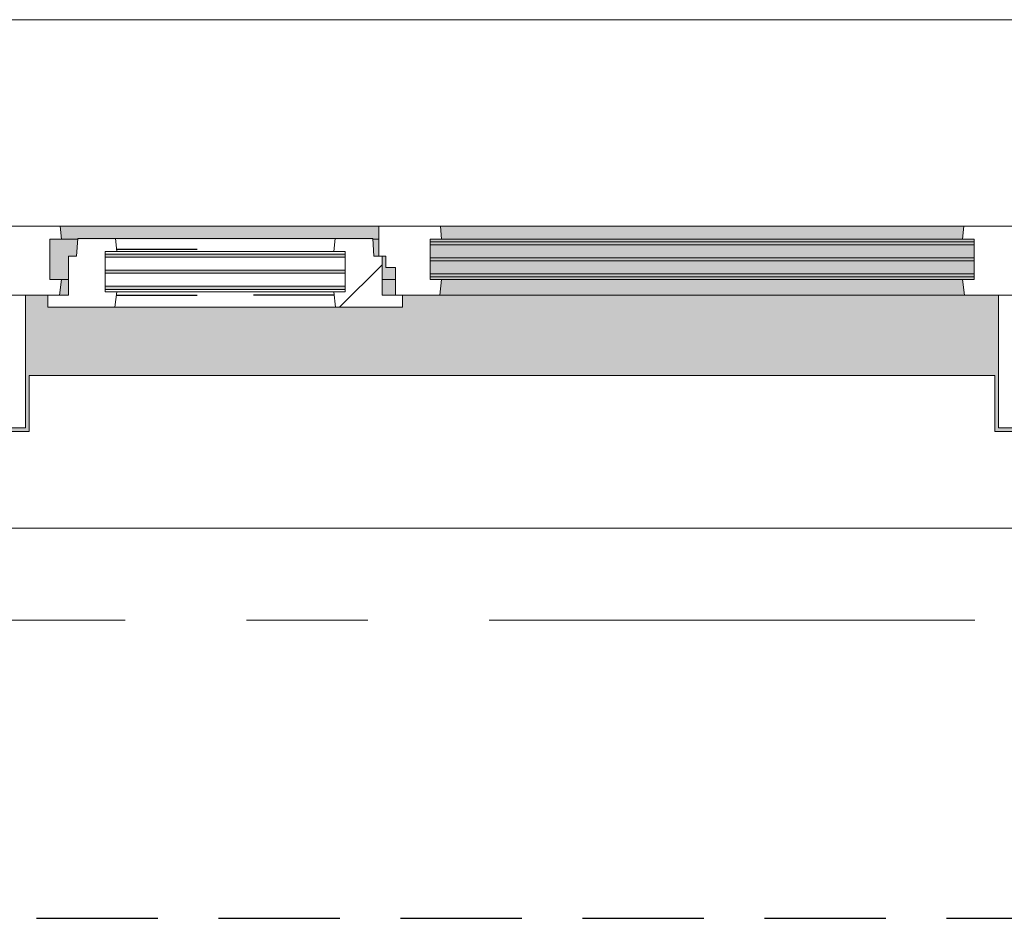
# Model space of a CAD drawing. Extents: x 3176 to 58266, y 1852 to 38199.
# Tile 217 of 256: x 41456 to 42744, y 35438 to 36613. Entities that reach past the tile are written whole.
import ezdxf

# ---------------------------------------------------------------- set-up
doc = ezdxf.new("R2010")
doc.units = 0
doc.header["$LTSCALE"] = 50
for name, pattern in [('HIDDEN2', [4.7625, 3.175, -1.5875]), ('Onderlegger 1e verdieping$0$gestippeld', [6.35, 3.175, -3.175]), ('Onderlegger 1e verdieping$0$stramien', [22.225, 12.7, -3.175, 3.175, -3.175])]:
    doc.linetypes.add(name, pattern=pattern)
doc.layers.get('0').update_dxf_attribs({"linetype": 'CONTINUOUS'})
doc.layers.add('IWTEKST', color=2, linetype='CONTINUOUS')
for name, color, linetype, lineweight in [('Onderlegger 1e verdieping$0$A-GLAZ', 8, 'CONTINUOUS', 25), ('Onderlegger 1e verdieping$0$A-GLAZ-GLAS', 8, 'CONTINUOUS', 25), ('Onderlegger 1e verdieping$0$S-GRID', 8, 'CONTINUOUS', 18)]:
    doc.layers.add(name, color=color, linetype=linetype, lineweight=lineweight)
pattern_1 = [(225, (42099.93, 36403.2), (212.132, -212.132), [])]

# ---------------------------------------------------------------- blocks, each defined once
blk = doc.blocks.new('Onderlegger 1e verdieping$0$31_KA_Houten kozijn metselwerkgevel met draaiend deel verdieping - 31_KA_Houten kozijn metselwerkgevel met draaiend deel verdieping-V195-Plotview 1e Verdieping - schaal 1 op 100')
at = {"layer": 'Onderlegger 1e verdieping$0$A-GLAZ'}
blk.add_hatch(color=256, dxfattribs=at).paths.add_polyline_path([(656.5, 328.5), (631.5, 328.5), (631.5, 255), (-631.5, 255), (-631.5, 328.5), (-656.5, 328.5), (-656.5, 323.5), (-636.5, 323.5), (-636.5, 150), (143, 150), (143, 166), (607, 166), (607, 150), (636.5, 150), (636.5, 323.5), (656.5, 323.5)], flags=0)
at = {"layer": 'Onderlegger 1e verdieping$0$A-GLAZ', "lineweight": 18}
h = blk.add_hatch(dxfattribs=at)
h.set_pattern_fill('FP_271', color=256, style=0, pattern_type=2)
h.set_pattern_definition(pattern_1)
h.paths.add_polyline_path([(607, 150), (591.8, 150), (589.5, 129.8), (604.5, 129.8), (604.5, 77), (589.5, 77), (591.1, 60), (656.5, 60), (656.5, 150)], flags=0)
h.paths.add_polyline_path([(-656.5, 150), (-656.5, 60), (-591.1, 60), (-589.5, 77), (-604.5, 77), (-604.5, 129.8), (-589.5, 129.8), (-591.8, 150)], flags=0)
at = {"layer": 'Onderlegger 1e verdieping$0$A-GLAZ'}
h = blk.add_hatch(color=256, dxfattribs=at)
h.paths.add_polyline_path([(170, 150), (152.5, 150), (152.5, 129.8), (170, 129.8), (170, 145.8)], flags=0)
h.paths.add_polyline_path([(-591.8, 150), (-589.5, 129.8), (92, 129.8), (94.3, 150), (-589.5, 150)], flags=0)
h.paths.add_polyline_path([(591.8, 150), (580, 150), (580, 129.8), (589.5, 129.8), (591.3, 145.8)], flags=0)
h = blk.add_hatch(color=256, dxfattribs=at)
h.paths.add_polyline_path([(92, 129.8), (-604.5, 129.8), (-604.5, 126.3), (107, 126.3), (107, 129.8), (94.3, 129.8)], flags=0)
h.paths.add_polyline_path([(604.5, 129.8), (580, 129.8), (580, 99), (569.5, 99), (567.9, 77), (604.5, 77)], flags=0)
h.paths.add_polyline_path([(170, 129.8), (152.5, 129.8), (152.5, 114), (165, 114), (165, 99), (170, 99), (170, 126.3)], flags=0)
h.paths.add_polyline_path([(-301.8, 122.3), (-604.5, 122.3), (-604.5, 105.3), (107, 105.3), (107, 122.3), (-35.3, 122.3)], flags=0)
h.paths.add_polyline_path([(-301.8, 101.3), (-604.5, 101.3), (-604.5, 84.3), (107, 84.3), (107, 101.3), (-35.3, 101.3)], flags=0)
h.paths.add_polyline_path([(174, 99), (174, 77), (182.1, 77), (180.5, 99)], flags=0)
h.paths.add_polyline_path([(-594.4, 80.3), (-604.5, 80.3), (-604.5, 77), (107, 77), (107, 80.3), (-591.8, 80.3)], flags=0)
at = {"layer": 'Onderlegger 1e verdieping$0$A-GLAZ', "lineweight": 18}
h = blk.add_hatch(dxfattribs=at)
h.set_pattern_fill('FP_271', color=256, style=0, pattern_type=2)
h.set_pattern_definition(pattern_1)
h.paths.add_polyline_path([(-656.5, 76.9), (-688.5, 76.9), (-688.5, -180.1), (-706.5, -180.1), (-706.5, -210.1), (-673.9, -210.1), (-664.2, 56.9), (-656.5, 56.9)], flags=0)
at = {"layer": 'Onderlegger 1e verdieping$0$A-GLAZ'}
h = blk.add_hatch(color=256, dxfattribs=at)
h.paths.add_polyline_path([(589.5, 77), (174, 77), (174, 60), (591.1, 60)], flags=0)
h.paths.add_polyline_path([(92, 77), (-589.5, 77), (-591.1, 60), (93.6, 60), (93.1, 65.7)], flags=0)
at = {"layer": 'Onderlegger 1e verdieping$0$A-GLAZ', "lineweight": 18}
h = blk.add_hatch(dxfattribs=at)
h.set_pattern_fill('FP_271', color=256, style=0, pattern_type=2)
h.set_pattern_definition(pattern_1)
h.paths.add_polyline_path([(656.5, 76.9), (656.5, 56.9), (664.2, 56.9), (673.9, -210.1), (706.5, -210.1), (706.5, -180.1), (688.5, -180.1), (688.5, 76.9)], flags=0)
for p, q in [((-656.5, 323.5), (-656.5, 328.5)), ((-636.5, 323.5), (-656.5, 323.5)), ((-656.5, 323.5), (-656.5, 150)), ((-636.5, 150), (-636.5, 323.5)), ((636.5, 323.5), (636.5, 150)), ((656.5, 323.5), (636.5, 323.5)), ((656.5, 328.5), (656.5, 323.5)), ((656.5, 150), (656.5, 323.5)), ((-656.5, 150), (-636.5, 150)), ((-591.8, 150), (-656.5, 150)), ((-656.5, 150), (-656.5, 60)), ((94.3, 150), (-591.8, 150)), ((-589.5, 129.8), (-591.8, 150)), ((94.3, 150), (92, 129.8)), ((143, 150), (94.3, 150)), ((152.5, 114), (152.5, 150)), ((591.8, 150), (589.5, 129.8)), ((656.5, 150), (607, 150)), ((636.5, 150), (656.5, 150)), ((656.5, 60), (656.5, 150)), ((-604.5, 126.3), (-604.5, 129.8)), ((-604.5, 129.8), (-589.5, 129.8)), ((-589.5, 129.8), (92, 129.8)), ((92, 129.8), (107, 129.8)), ((107, 129.8), (107, 126.3)), ((152.5, 129.8), (170, 129.8)), ((580, 129.8), (589.5, 129.8)), ((589.5, 129.8), (604.5, 129.8)), ((604.5, 129.8), (604.5, 77)), ((-604.5, 105.3), (-604.5, 122.3)), ((107, 122.3), (107, 105.3)), ((165, 114), (152.5, 114)), ((165, 99), (165, 114)), ((-688.5, 94.9), (-688.5, 76.9)), ((-604.5, 84.3), (-604.5, 101.3)), ((107, 101.3), (107, 84.3)), ((170, 99), (165, 99)), ((174, 60), (174, 99)), ((688.5, 76.9), (688.5, 94.9)), ((-604.5, 77), (-604.5, 80.3)), ((107, 80.3), (107, 77)), ((-656.5, 76.9), (-688.5, 76.9)), ((-688.5, 76.9), (-688.5, -180.1)), ((-656.5, 56.9), (-656.5, 76.9)), ((-589.5, 77), (-604.5, 77)), ((-591.1, 60), (-589.5, 77)), ((92, 77), (-589.5, 77)), ((107, 77), (92, 77)), ((92, 77), (93.6, 60)), ((182.1, 77), (174, 77)), ((589.5, 77), (567.9, 77)), ((604.5, 77), (589.5, 77)), ((589.5, 77), (591.1, 60)), ((656.5, 76.9), (688.5, 76.9)), ((656.5, 56.9), (656.5, 76.9)), ((688.5, 76.9), (688.5, -180.1)), ((-673.9, -210.1), (-664.2, 56.9)), ((-664.2, 56.9), (-656.5, 56.9)), ((-656.5, 60), (-591.1, 60)), ((-591.1, 60), (93.6, 60)), ((93.6, 60), (174, 60)), ((174, 60), (591.1, 60)), ((591.1, 60), (656.5, 60)), ((664.2, 56.9), (656.5, 56.9)), ((673.9, -210.1), (664.2, 56.9)), ((-688.5, -180.1), (-706.5, -180.1)), ((-706.5, -180.1), (-706.5, -210.1)), ((688.5, -180.1), (706.5, -180.1)), ((706.5, -180.1), (706.5, -210.1)), ((-706.5, -210.1), (-673.9, -210.1)), ((673.9, -210.1), (-673.9, -210.1)), ((706.5, -210.1), (673.9, -210.1))]:
    blk.add_line(p, q, dxfattribs=at)
blk = doc.blocks.new('Onderlegger 1e verdieping$0$31_KA_Houten kozijn metselwerkgevel triple glas - Type-9950171-Plotview 1e Verdieping - schaal 1 op 100')
at = {"layer": 'Onderlegger 1e verdieping$0$A-GLAZ'}
for points in [[(64.3, 0), (0, 0), (0, -4), (711.5, -4), (711.5, 0), (330.9, 0)], [(711.5, -21), (0, -21), (0, -25), (711.5, -25)], [(597.4, -42), (0, -42), (0, -46), (711.5, -46), (711.5, -42)]]:
    blk.add_hatch(color=256, dxfattribs=at).paths.add_polyline_path(points, flags=0)
at = {"layer": 'Onderlegger 1e verdieping$0$A-GLAZ', "lineweight": 18}
for p, q in [((711.5, 0), (0, 0)), ((0, 0), (0, -4)), ((711.5, -4), (711.5, 0)), ((0, -4), (711.5, -4)), ((711.5, -21), (0, -21)), ((0, -21), (0, -25)), ((0, -25), (711.5, -25)), ((711.5, -25), (711.5, -21)), ((711.5, -42), (0, -42)), ((0, -42), (0, -46)), ((0, -46), (711.5, -46)), ((711.5, -46), (711.5, -42))]:
    blk.add_line(p, q, dxfattribs=at)
blk = doc.blocks.new('Onderlegger 1e verdieping$0$31_KA_Houten kozijn draaiend deel metselwerkgevel - Type-V203-Plotview 1e Verdieping - schaal 1 op 100')
at = {"layer": 'Onderlegger 1e verdieping$0$A-GLAZ-GLAS', "lineweight": 18}
h = blk.add_hatch(dxfattribs=at)
h.set_pattern_fill('FP_275', color=256, style=0, pattern_type=2)
h.set_pattern_definition([(225, (41929.9, 36253.2), (707.107, -707.107), []), (315, (41929.9, 36253.2), (707.107, 707.107), [])])
h.paths.add_polyline_path([(437, 16), (349.3, 16), (347, -4.2), (362, -4.2), (362, -57), (347, -57), (348.6, -74), (397.8, -74), (399.5, -51), (410, -51), (410, 0), (437, 0)], flags=0)
h.paths.add_polyline_path([(60.7, 16), (-27, 16), (-27, 0), (0, 0), (0, -51), (10.5, -51), (12.2, -74), (61.4, -74), (63, -57), (48, -57), (48, -4.2), (63, -4.2), (61.3, 10.7)], flags=0)
at = {"layer": 'Onderlegger 1e verdieping$0$A-GLAZ', "lineweight": 18}
for p, q in [((60.7, 16), (-27, 16)), ((-27, 16), (-27, 0)), ((63, -4.2), (60.7, 16)), ((349.3, 16), (60.7, 16)), ((349.3, 16), (347, -4.2)), ((437, 16), (349.3, 16)), ((437, 0), (437, 16)), ((410, 0), (437, 0)), ((-27, 0), (0, 0)), ((0, 0), (0, -51)), ((48, -7.5), (48, -4.2)), ((48, -4.2), (63, -4.2)), ((48, -28.5), (48, -11.5)), ((63, -4.2), (347, -4.2)), ((347, -4.2), (362, -4.2)), ((362, -4.2), (362, -7.5)), ((362, -11.5), (362, -28.5)), ((410, -51), (410, 0)), ((48, -49.5), (48, -32.5)), ((362, -32.5), (362, -49.5)), ((0, -51), (10.5, -51)), ((10.5, -51), (12.2, -74)), ((397.8, -74), (399.5, -51)), ((399.5, -51), (410, -51)), ((48, -57), (48, -53.5)), ((63, -57), (48, -57)), ((61.4, -74), (63, -57)), ((347, -57), (63, -57)), ((362, -57), (347, -57)), ((347, -57), (348.6, -74)), ((362, -53.5), (362, -57)), ((12.2, -74), (61.4, -74)), ((61.4, -74), (348.6, -74)), ((348.6, -74), (397.8, -74))]:
    blk.add_line(p, q, dxfattribs=at)
at = {"layer": 'Onderlegger 1e verdieping$0$A-GLAZ', "linetype": 'Onderlegger 1e verdieping$0$gestippeld'}
blk.add_line((347.3, -60), (241.8, -60), dxfattribs=at)
at = {"layer": 'Onderlegger 1e verdieping$0$A-GLAZ-GLAS'}
for p, q in [((62.5, 0), (168.2, 0)), ((347.5, 0), (241.8, 0))]:
    blk.add_line(p, q, dxfattribs=at)
blk = doc.blocks.new('Onderlegger 1e verdieping$0$31_KA_Houten kozijn metselwerkgevel triple glas - Type-9950170-Plotview 1e Verdieping - schaal 1 op 100')
at = {"layer": 'Onderlegger 1e verdieping$0$A-GLAZ'}
for points in [[(135.2, 0), (0, 0), (0, -4), (314, -4), (314, 0)], [(135.2, -21), (0, -21), (0, -25), (314, -25), (314, -21)], [(314, -42), (0, -42), (0, -46), (314, -46)]]:
    blk.add_hatch(color=256, dxfattribs=at).paths.add_polyline_path(points, flags=0)
at = {"layer": 'Onderlegger 1e verdieping$0$A-GLAZ', "lineweight": 18}
for p, q in [((314, 0), (0, 0)), ((0, 0), (0, -4)), ((314, -4), (314, 0)), ((0, -4), (314, -4)), ((314, -21), (0, -21)), ((0, -21), (0, -25)), ((0, -25), (314, -25)), ((314, -25), (314, -21)), ((314, -42), (0, -42)), ((0, -42), (0, -46)), ((0, -46), (314, -46)), ((314, -46), (314, -42))]:
    blk.add_line(p, q, dxfattribs=at)
blk = doc.blocks.new('Onderlegger 1e verdieping$0$vensterbank tweede verdieping1 - vensterbank tweede verdieping-12034844-Plotview 1e Verdieping - schaal 1 op 100')
at = {"layer": 'Onderlegger 1e verdieping$0$A-GLAZ', "lineweight": 18}
for p, q in [((42731.4, 36148.2), (41468.4, 36148.2)), ((41468.4, 36148.2), (41468.4, 36074.7)), ((42731.4, 36074.7), (42731.4, 36148.2)), ((41468.4, 36074.7), (41283.3, 36074.7)), ((43301.8, 36074.7), (42731.4, 36074.7)), ((41298.3, 35948.2), (42901.4, 35948.2))]:
    blk.add_line(p, q, dxfattribs=at)
blk = doc.blocks.new('Onderlegger 1e verdieping')
at = {"layer": 'Onderlegger 1e verdieping$0$S-GRID', "linetype": 'Onderlegger 1e verdieping$0$stramien'}
blk.add_line((3176.5, 35828.2), (55473.5, 35828.2), dxfattribs=at)
at = {"layer": 'Onderlegger 1e verdieping$0$A-GLAZ', "rotation": 180}
for name, p in [('Onderlegger 1e verdieping$0$31_KA_Houten kozijn metselwerkgevel met draaiend deel verdieping - 31_KA_Houten kozijn metselwerkgevel met draaiend deel verdieping-V195-Plotview 1e Verdieping - schaal 1 op 100', (42099.9, 36403.2)), ('Onderlegger 1e verdieping$0$31_KA_Houten kozijn draaiend deel metselwerkgevel - Type-V203-Plotview 1e Verdieping - schaal 1 op 100', (41929.9, 36253.2)), ('Onderlegger 1e verdieping$0$31_KA_Houten kozijn metselwerkgevel triple glas - Type-9950171-Plotview 1e Verdieping - schaal 1 op 100', (42704.5, 36276.9)), ('Onderlegger 1e verdieping$0$31_KA_Houten kozijn metselwerkgevel triple glas - Type-9950170-Plotview 1e Verdieping - schaal 1 op 100', (41881.9, 36260.7))]:
    blk.add_blockref(name, p, dxfattribs=at)
at = {"layer": 'Onderlegger 1e verdieping$0$A-GLAZ'}
blk.add_blockref('Onderlegger 1e verdieping$0$vensterbank tweede verdieping1 - vensterbank tweede verdieping-12034844-Plotview 1e Verdieping - schaal 1 op 100', (0, 0), dxfattribs=at)

msp = doc.modelspace()

# ---------------------------------------------------------------- linework, layer by layer
at = {"layer": 'IWTEKST', "linetype": 'HIDDEN2'}
msp.add_line((5044.6, 35438.2), (53488.6, 35438.2), dxfattribs=at)

# ---------------------------------------------------------------- block references
msp.add_blockref('Onderlegger 1e verdieping', (0, 0))

doc.saveas('drawing.dxf')
